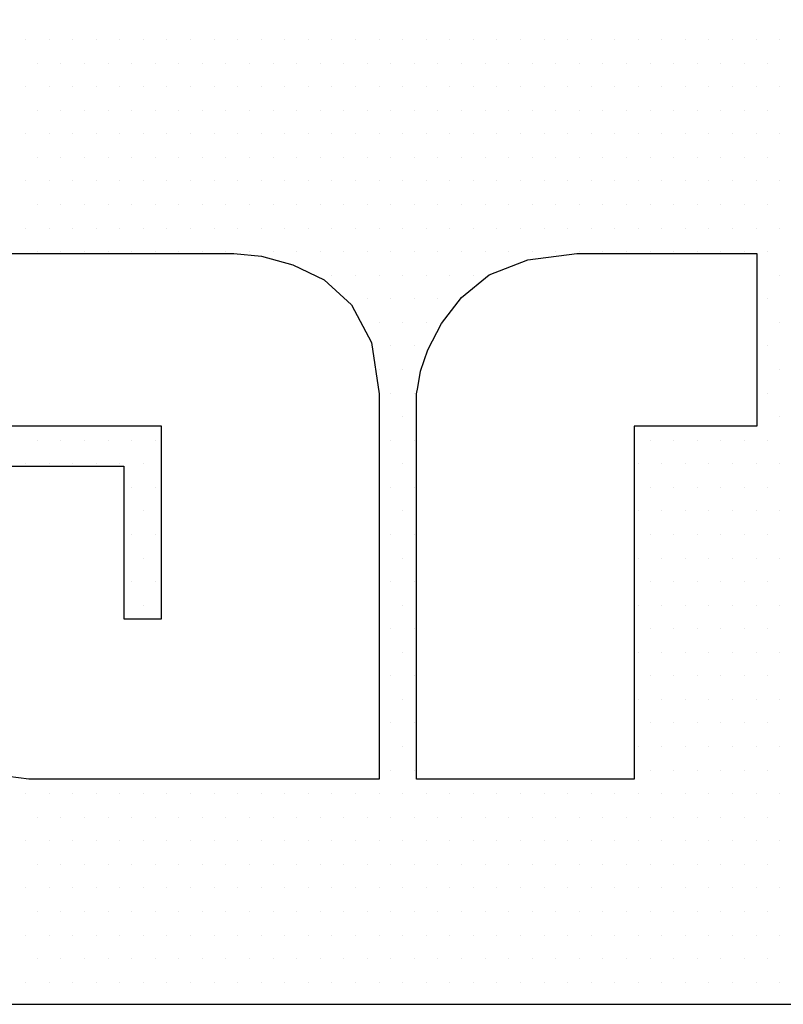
# Model space of a CAD drawing. Extents: x -71 to 52, y -13 to 68.
# Tile 54 of 81: x 32.4948 to 32.5867, y 50.2027 to 50.3212. Entities that reach past the tile are written whole.
import ezdxf

# ---------------------------------------------------------------- set-up
doc = ezdxf.new("R2010")
doc.units = 0
doc.header["$LTSCALE"] = 1.21
doc.header["$MEASUREMENT"] = 0
doc.layers.get('0').update_dxf_attribs({"linetype": 'CONTINUOUS'})
doc.layers.add('parker', color=40, linetype='CONTINUOUS')

# ---------------------------------------------------------------- blocks, each defined once
blk = doc.blocks.new('*X5')
at = {"color": 0}
for p, q in [((9.5625, 1.275), (9.5625, 1.275)), ((9.57188, 1.275), (9.57188, 1.275)), ((9.58125, 1.275), (9.58125, 1.275)), ((9.59063, 1.275), (9.59063, 1.275)), ((9.6, 1.275), (9.6, 1.275)), ((9.60938, 1.275), (9.60938, 1.275)), ((9.61875, 1.275), (9.61875, 1.275)), ((9.62813, 1.275), (9.62813, 1.275)), ((9.6375, 1.275), (9.6375, 1.275)), ((9.64688, 1.275), (9.64688, 1.275)), ((9.65625, 1.275), (9.65625, 1.275)), ((9.66563, 1.275), (9.66563, 1.275)), ((9.675, 1.275), (9.675, 1.275)), ((9.68437, 1.275), (9.68437, 1.275)), ((9.69375, 1.275), (9.69375, 1.275)), ((9.70312, 1.275), (9.70312, 1.275)), ((9.7125, 1.275), (9.7125, 1.275)), ((9.72188, 1.275), (9.72188, 1.275)), ((9.73125, 1.275), (9.73125, 1.275)), ((9.74063, 1.275), (9.74063, 1.275)), ((9.75, 1.275), (9.75, 1.275)), ((9.75938, 1.275), (9.75938, 1.275)), ((9.76875, 1.275), (9.76875, 1.275)), ((9.77813, 1.275), (9.77813, 1.275)), ((9.7875, 1.275), (9.7875, 1.275)), ((9.79688, 1.275), (9.79688, 1.275)), ((9.80625, 1.275), (9.80625, 1.275)), ((9.81562, 1.275), (9.81562, 1.275)), ((9.825, 1.275), (9.825, 1.275)), ((9.83437, 1.275), (9.83437, 1.275)), ((9.84375, 1.275), (9.84375, 1.275)), ((9.85313, 1.275), (9.85313, 1.275)), ((9.8625, 1.275), (9.8625, 1.275)), ((9.56719, 1.26562), (9.56719, 1.26562)), ((9.57656, 1.26562), (9.57656, 1.26562)), ((9.58594, 1.26562), (9.58594, 1.26562)), ((9.59531, 1.26562), (9.59531, 1.26562)), ((9.60469, 1.26562), (9.60469, 1.26562)), ((9.61406, 1.26562), (9.61406, 1.26562)), ((9.62344, 1.26562), (9.62344, 1.26562)), ((9.63281, 1.26562), (9.63281, 1.26562)), ((9.64219, 1.26562), (9.64219, 1.26562)), ((9.65156, 1.26562), (9.65156, 1.26562)), ((9.66094, 1.26562), (9.66094, 1.26562)), ((9.67031, 1.26562), (9.67031, 1.26562)), ((9.67969, 1.26562), (9.67969, 1.26562)), ((9.68906, 1.26562), (9.68906, 1.26562)), ((9.69844, 1.26562), (9.69844, 1.26562)), ((9.70781, 1.26562), (9.70781, 1.26562)), ((9.71719, 1.26562), (9.71719, 1.26562)), ((9.72656, 1.26562), (9.72656, 1.26562)), ((9.73594, 1.26562), (9.73594, 1.26562)), ((9.74531, 1.26562), (9.74531, 1.26562)), ((9.75469, 1.26562), (9.75469, 1.26562)), ((9.76406, 1.26562), (9.76406, 1.26562)), ((9.77344, 1.26562), (9.77344, 1.26562)), ((9.78281, 1.26562), (9.78281, 1.26562)), ((9.79219, 1.26562), (9.79219, 1.26562)), ((9.80156, 1.26562), (9.80156, 1.26562)), ((9.81094, 1.26562), (9.81094, 1.26562)), ((9.82031, 1.26562), (9.82031, 1.26562)), ((9.82969, 1.26562), (9.82969, 1.26562)), ((9.83906, 1.26562), (9.83906, 1.26562)), ((9.84844, 1.26562), (9.84844, 1.26562)), ((9.85781, 1.26562), (9.85781, 1.26562)), ((9.5625, 1.25625), (9.5625, 1.25625)), ((9.57188, 1.25625), (9.57188, 1.25625)), ((9.58125, 1.25625), (9.58125, 1.25625)), ((9.59063, 1.25625), (9.59063, 1.25625)), ((9.6, 1.25625), (9.6, 1.25625)), ((9.60938, 1.25625), (9.60938, 1.25625)), ((9.61875, 1.25625), (9.61875, 1.25625)), ((9.62813, 1.25625), (9.62813, 1.25625)), ((9.6375, 1.25625), (9.6375, 1.25625)), ((9.64688, 1.25625), (9.64688, 1.25625)), ((9.65625, 1.25625), (9.65625, 1.25625)), ((9.66563, 1.25625), (9.66563, 1.25625)), ((9.675, 1.25625), (9.675, 1.25625)), ((9.68437, 1.25625), (9.68437, 1.25625)), ((9.69375, 1.25625), (9.69375, 1.25625)), ((9.70312, 1.25625), (9.70312, 1.25625)), ((9.7125, 1.25625), (9.7125, 1.25625)), ((9.72188, 1.25625), (9.72188, 1.25625)), ((9.73125, 1.25625), (9.73125, 1.25625)), ((9.74063, 1.25625), (9.74063, 1.25625)), ((9.75, 1.25625), (9.75, 1.25625)), ((9.75938, 1.25625), (9.75938, 1.25625)), ((9.76875, 1.25625), (9.76875, 1.25625)), ((9.77813, 1.25625), (9.77813, 1.25625)), ((9.7875, 1.25625), (9.7875, 1.25625)), ((9.79688, 1.25625), (9.79688, 1.25625)), ((9.80625, 1.25625), (9.80625, 1.25625)), ((9.81562, 1.25625), (9.81562, 1.25625)), ((9.825, 1.25625), (9.825, 1.25625)), ((9.83437, 1.25625), (9.83437, 1.25625)), ((9.84375, 1.25625), (9.84375, 1.25625)), ((9.85313, 1.25625), (9.85313, 1.25625)), ((9.8625, 1.25625), (9.8625, 1.25625)), ((9.56719, 1.24687), (9.56719, 1.24687)), ((9.57656, 1.24687), (9.57656, 1.24687)), ((9.58594, 1.24687), (9.58594, 1.24687)), ((9.59531, 1.24687), (9.59531, 1.24687)), ((9.60469, 1.24687), (9.60469, 1.24687)), ((9.61406, 1.24687), (9.61406, 1.24687)), ((9.62344, 1.24687), (9.62344, 1.24687)), ((9.63281, 1.24687), (9.63281, 1.24687)), ((9.64219, 1.24687), (9.64219, 1.24687)), ((9.65156, 1.24687), (9.65156, 1.24687)), ((9.66094, 1.24687), (9.66094, 1.24687)), ((9.67031, 1.24687), (9.67031, 1.24687)), ((9.67969, 1.24687), (9.67969, 1.24687)), ((9.68906, 1.24687), (9.68906, 1.24687)), ((9.69844, 1.24687), (9.69844, 1.24687)), ((9.70781, 1.24687), (9.70781, 1.24687)), ((9.71719, 1.24687), (9.71719, 1.24687)), ((9.72656, 1.24687), (9.72656, 1.24687)), ((9.73594, 1.24687), (9.73594, 1.24687)), ((9.74531, 1.24687), (9.74531, 1.24687)), ((9.75469, 1.24687), (9.75469, 1.24687)), ((9.76406, 1.24687), (9.76406, 1.24687)), ((9.77344, 1.24687), (9.77344, 1.24687)), ((9.78281, 1.24687), (9.78281, 1.24687)), ((9.79219, 1.24687), (9.79219, 1.24687)), ((9.80156, 1.24687), (9.80156, 1.24687)), ((9.81094, 1.24687), (9.81094, 1.24687)), ((9.82031, 1.24687), (9.82031, 1.24687)), ((9.82969, 1.24687), (9.82969, 1.24687)), ((9.83906, 1.24687), (9.83906, 1.24687)), ((9.84844, 1.24687), (9.84844, 1.24687)), ((9.85781, 1.24687), (9.85781, 1.24687)), ((9.5625, 1.2375), (9.5625, 1.2375)), ((9.57188, 1.2375), (9.57188, 1.2375)), ((9.58125, 1.2375), (9.58125, 1.2375)), ((9.59063, 1.2375), (9.59063, 1.2375)), ((9.6, 1.2375), (9.6, 1.2375)), ((9.60938, 1.2375), (9.60938, 1.2375)), ((9.61875, 1.2375), (9.61875, 1.2375)), ((9.62813, 1.2375), (9.62813, 1.2375)), ((9.6375, 1.2375), (9.6375, 1.2375)), ((9.64688, 1.2375), (9.64688, 1.2375)), ((9.65625, 1.2375), (9.65625, 1.2375)), ((9.66563, 1.2375), (9.66563, 1.2375)), ((9.675, 1.2375), (9.675, 1.2375)), ((9.68437, 1.2375), (9.68437, 1.2375)), ((9.69375, 1.2375), (9.69375, 1.2375)), ((9.70312, 1.2375), (9.70312, 1.2375)), ((9.7125, 1.2375), (9.7125, 1.2375)), ((9.72188, 1.2375), (9.72188, 1.2375)), ((9.73125, 1.2375), (9.73125, 1.2375)), ((9.74063, 1.2375), (9.74063, 1.2375)), ((9.75, 1.2375), (9.75, 1.2375)), ((9.75938, 1.2375), (9.75938, 1.2375)), ((9.76875, 1.2375), (9.76875, 1.2375)), ((9.77813, 1.2375), (9.77813, 1.2375)), ((9.7875, 1.2375), (9.7875, 1.2375)), ((9.79688, 1.2375), (9.79688, 1.2375)), ((9.80625, 1.2375), (9.80625, 1.2375)), ((9.81562, 1.2375), (9.81562, 1.2375)), ((9.825, 1.2375), (9.825, 1.2375)), ((9.83437, 1.2375), (9.83437, 1.2375)), ((9.84375, 1.2375), (9.84375, 1.2375)), ((9.85313, 1.2375), (9.85313, 1.2375)), ((9.8625, 1.2375), (9.8625, 1.2375)), ((9.56719, 1.22812), (9.56719, 1.22812)), ((9.57656, 1.22812), (9.57656, 1.22812)), ((9.58594, 1.22812), (9.58594, 1.22812)), ((9.59531, 1.22812), (9.59531, 1.22812)), ((9.60469, 1.22812), (9.60469, 1.22812)), ((9.61406, 1.22812), (9.61406, 1.22812)), ((9.62344, 1.22812), (9.62344, 1.22812)), ((9.63281, 1.22812), (9.63281, 1.22812)), ((9.64219, 1.22812), (9.64219, 1.22812)), ((9.65156, 1.22812), (9.65156, 1.22812)), ((9.66094, 1.22812), (9.66094, 1.22812)), ((9.67031, 1.22812), (9.67031, 1.22812)), ((9.67969, 1.22812), (9.67969, 1.22812)), ((9.68906, 1.22812), (9.68906, 1.22812)), ((9.69844, 1.22812), (9.69844, 1.22812)), ((9.70781, 1.22812), (9.70781, 1.22812)), ((9.71719, 1.22812), (9.71719, 1.22812)), ((9.72656, 1.22812), (9.72656, 1.22812)), ((9.73594, 1.22812), (9.73594, 1.22812)), ((9.74531, 1.22812), (9.74531, 1.22812)), ((9.75469, 1.22812), (9.75469, 1.22812)), ((9.76406, 1.22812), (9.76406, 1.22812)), ((9.77344, 1.22812), (9.77344, 1.22812)), ((9.78281, 1.22812), (9.78281, 1.22812)), ((9.79219, 1.22812), (9.79219, 1.22812)), ((9.80156, 1.22812), (9.80156, 1.22812)), ((9.81094, 1.22812), (9.81094, 1.22812)), ((9.82031, 1.22812), (9.82031, 1.22812)), ((9.82969, 1.22812), (9.82969, 1.22812)), ((9.83906, 1.22812), (9.83906, 1.22812)), ((9.84844, 1.22812), (9.84844, 1.22812)), ((9.85781, 1.22812), (9.85781, 1.22812)), ((9.5625, 1.21875), (9.5625, 1.21875)), ((9.57188, 1.21875), (9.57188, 1.21875)), ((9.58125, 1.21875), (9.58125, 1.21875)), ((9.59063, 1.21875), (9.59063, 1.21875)), ((9.6, 1.21875), (9.6, 1.21875)), ((9.60938, 1.21875), (9.60938, 1.21875)), ((9.61875, 1.21875), (9.61875, 1.21875)), ((9.62813, 1.21875), (9.62813, 1.21875)), ((9.6375, 1.21875), (9.6375, 1.21875)), ((9.64688, 1.21875), (9.64688, 1.21875)), ((9.65625, 1.21875), (9.65625, 1.21875)), ((9.66563, 1.21875), (9.66563, 1.21875)), ((9.675, 1.21875), (9.675, 1.21875)), ((9.68437, 1.21875), (9.68437, 1.21875)), ((9.69375, 1.21875), (9.69375, 1.21875)), ((9.70312, 1.21875), (9.70312, 1.21875)), ((9.7125, 1.21875), (9.7125, 1.21875)), ((9.72188, 1.21875), (9.72188, 1.21875)), ((9.73125, 1.21875), (9.73125, 1.21875)), ((9.74063, 1.21875), (9.74063, 1.21875)), ((9.75, 1.21875), (9.75, 1.21875)), ((9.75938, 1.21875), (9.75938, 1.21875)), ((9.76875, 1.21875), (9.76875, 1.21875)), ((9.77813, 1.21875), (9.77813, 1.21875)), ((9.7875, 1.21875), (9.7875, 1.21875)), ((9.79688, 1.21875), (9.79688, 1.21875)), ((9.80625, 1.21875), (9.80625, 1.21875)), ((9.81562, 1.21875), (9.81562, 1.21875)), ((9.825, 1.21875), (9.825, 1.21875)), ((9.83437, 1.21875), (9.83437, 1.21875)), ((9.84375, 1.21875), (9.84375, 1.21875)), ((9.85313, 1.21875), (9.85313, 1.21875)), ((9.8625, 1.21875), (9.8625, 1.21875)), ((9.56719, 1.20937), (9.56719, 1.20937)), ((9.57656, 1.20937), (9.57656, 1.20937)), ((9.58594, 1.20937), (9.58594, 1.20937)), ((9.59531, 1.20937), (9.59531, 1.20937)), ((9.60469, 1.20937), (9.60469, 1.20937)), ((9.61406, 1.20937), (9.61406, 1.20937)), ((9.62344, 1.20937), (9.62344, 1.20937)), ((9.63281, 1.20937), (9.63281, 1.20937)), ((9.64219, 1.20937), (9.64219, 1.20937)), ((9.65156, 1.20937), (9.65156, 1.20937)), ((9.66094, 1.20937), (9.66094, 1.20937)), ((9.67031, 1.20937), (9.67031, 1.20937)), ((9.67969, 1.20937), (9.67969, 1.20937)), ((9.68906, 1.20937), (9.68906, 1.20937)), ((9.69844, 1.20937), (9.69844, 1.20937)), ((9.70781, 1.20937), (9.70781, 1.20937)), ((9.71719, 1.20937), (9.71719, 1.20937)), ((9.72656, 1.20937), (9.72656, 1.20937)), ((9.73594, 1.20937), (9.73594, 1.20937)), ((9.74531, 1.20937), (9.74531, 1.20937)), ((9.75469, 1.20937), (9.75469, 1.20937)), ((9.76406, 1.20937), (9.76406, 1.20937)), ((9.77344, 1.20937), (9.77344, 1.20937)), ((9.78281, 1.20937), (9.78281, 1.20937)), ((9.79219, 1.20937), (9.79219, 1.20937)), ((9.80156, 1.20937), (9.80156, 1.20937)), ((9.81094, 1.20937), (9.81094, 1.20937)), ((9.82031, 1.20937), (9.82031, 1.20937)), ((9.82969, 1.20937), (9.82969, 1.20937)), ((9.83906, 1.20937), (9.83906, 1.20937)), ((9.84844, 1.20937), (9.84844, 1.20937)), ((9.85781, 1.20937), (9.85781, 1.20937)), ((9.5625, 1.2), (9.5625, 1.2)), ((9.57188, 1.2), (9.57188, 1.2)), ((9.58125, 1.2), (9.58125, 1.2)), ((9.59063, 1.2), (9.59063, 1.2)), ((9.6, 1.2), (9.6, 1.2)), ((9.60938, 1.2), (9.60938, 1.2)), ((9.61875, 1.2), (9.61875, 1.2)), ((9.62813, 1.2), (9.62813, 1.2)), ((9.6375, 1.2), (9.6375, 1.2)), ((9.64688, 1.2), (9.64688, 1.2)), ((9.65625, 1.2), (9.65625, 1.2)), ((9.66563, 1.2), (9.66563, 1.2)), ((9.675, 1.2), (9.675, 1.2)), ((9.68437, 1.2), (9.68437, 1.2)), ((9.69375, 1.2), (9.69375, 1.2)), ((9.70312, 1.2), (9.70312, 1.2)), ((9.7125, 1.2), (9.7125, 1.2)), ((9.72188, 1.2), (9.72188, 1.2)), ((9.73125, 1.2), (9.73125, 1.2)), ((9.74063, 1.2), (9.74063, 1.2)), ((9.75, 1.2), (9.75, 1.2)), ((9.75938, 1.2), (9.75938, 1.2)), ((9.76875, 1.2), (9.76875, 1.2)), ((9.77813, 1.2), (9.77813, 1.2)), ((9.7875, 1.2), (9.7875, 1.2)), ((9.79688, 1.2), (9.79688, 1.2)), ((9.80625, 1.2), (9.80625, 1.2)), ((9.81562, 1.2), (9.81562, 1.2)), ((9.825, 1.2), (9.825, 1.2)), ((9.83437, 1.2), (9.83437, 1.2)), ((9.84375, 1.2), (9.84375, 1.2)), ((9.85313, 1.2), (9.85313, 1.2)), ((9.8625, 1.2), (9.8625, 1.2)), ((9.56719, 1.19063), (9.56719, 1.19063)), ((9.57656, 1.19063), (9.57656, 1.19063)), ((9.58594, 1.19063), (9.58594, 1.19063)), ((9.59531, 1.19063), (9.59531, 1.19063)), ((9.60469, 1.19063), (9.60469, 1.19063)), ((9.61406, 1.19063), (9.61406, 1.19063)), ((9.62344, 1.19063), (9.62344, 1.19063)), ((9.63281, 1.19063), (9.63281, 1.19063)), ((9.64219, 1.19063), (9.64219, 1.19063)), ((9.65156, 1.19063), (9.65156, 1.19063)), ((9.66094, 1.19063), (9.66094, 1.19063)), ((9.67031, 1.19063), (9.67031, 1.19063)), ((9.67969, 1.19063), (9.67969, 1.19063)), ((9.68906, 1.19063), (9.68906, 1.19063)), ((9.69844, 1.19063), (9.69844, 1.19063)), ((9.70781, 1.19063), (9.70781, 1.19063)), ((9.71719, 1.19063), (9.71719, 1.19063)), ((9.72656, 1.19063), (9.72656, 1.19063)), ((9.73594, 1.19063), (9.73594, 1.19063)), ((9.74531, 1.19063), (9.74531, 1.19063)), ((9.75469, 1.19063), (9.75469, 1.19063)), ((9.76406, 1.19063), (9.76406, 1.19063)), ((9.77344, 1.19063), (9.77344, 1.19063)), ((9.78281, 1.19063), (9.78281, 1.19063)), ((9.79219, 1.19063), (9.79219, 1.19063)), ((9.80156, 1.19063), (9.80156, 1.19063)), ((9.81094, 1.19063), (9.81094, 1.19063)), ((9.82031, 1.19063), (9.82031, 1.19063)), ((9.82969, 1.19063), (9.82969, 1.19063)), ((9.83906, 1.19063), (9.83906, 1.19063)), ((9.84844, 1.19063), (9.84844, 1.19063)), ((9.85781, 1.19063), (9.85781, 1.19063)), ((9.68437, 1.18125), (9.68437, 1.18125)), ((9.69375, 1.18125), (9.69375, 1.18125)), ((9.70312, 1.18125), (9.70312, 1.18125)), ((9.7125, 1.18125), (9.7125, 1.18125)), ((9.72188, 1.18125), (9.72188, 1.18125)), ((9.73125, 1.18125), (9.73125, 1.18125)), ((9.74063, 1.18125), (9.74063, 1.18125)), ((9.8625, 1.18125), (9.8625, 1.18125)), ((9.69844, 1.17188), (9.69844, 1.17188)), ((9.70781, 1.17188), (9.70781, 1.17188)), ((9.71719, 1.17188), (9.71719, 1.17188)), ((9.72656, 1.17188), (9.72656, 1.17188)), ((9.85781, 1.17188), (9.85781, 1.17188)), ((9.70312, 1.1625), (9.70312, 1.1625)), ((9.7125, 1.1625), (9.7125, 1.1625)), ((9.72188, 1.1625), (9.72188, 1.1625)), ((9.8625, 1.1625), (9.8625, 1.1625)), ((9.70781, 1.15312), (9.70781, 1.15312)), ((9.71719, 1.15312), (9.71719, 1.15312)), ((9.85781, 1.15312), (9.85781, 1.15312)), ((9.70312, 1.14375), (9.70312, 1.14375)), ((9.7125, 1.14375), (9.7125, 1.14375)), ((9.8625, 1.14375), (9.8625, 1.14375)), ((9.70781, 1.13437), (9.70781, 1.13437)), ((9.71719, 1.13437), (9.71719, 1.13437)), ((9.85781, 1.13437), (9.85781, 1.13437)), ((9.7125, 1.125), (9.7125, 1.125)), ((9.8625, 1.125), (9.8625, 1.125)), ((9.56719, 1.11562), (9.56719, 1.11562)), ((9.57656, 1.11562), (9.57656, 1.11562)), ((9.58594, 1.11562), (9.58594, 1.11562)), ((9.59531, 1.11562), (9.59531, 1.11562)), ((9.60469, 1.11562), (9.60469, 1.11562)), ((9.61406, 1.11562), (9.61406, 1.11562)), ((9.70781, 1.11562), (9.70781, 1.11562)), ((9.71719, 1.11562), (9.71719, 1.11562)), ((9.81094, 1.11562), (9.81094, 1.11562)), ((9.82031, 1.11562), (9.82031, 1.11562)), ((9.82969, 1.11562), (9.82969, 1.11562)), ((9.83906, 1.11562), (9.83906, 1.11562)), ((9.84844, 1.11562), (9.84844, 1.11562)), ((9.85781, 1.11562), (9.85781, 1.11562)), ((9.5625, 1.10625), (9.5625, 1.10625)), ((9.57188, 1.10625), (9.57188, 1.10625)), ((9.58125, 1.10625), (9.58125, 1.10625)), ((9.59063, 1.10625), (9.59063, 1.10625)), ((9.6, 1.10625), (9.6, 1.10625)), ((9.60938, 1.10625), (9.60938, 1.10625)), ((9.7125, 1.10625), (9.7125, 1.10625)), ((9.80625, 1.10625), (9.80625, 1.10625)), ((9.81562, 1.10625), (9.81562, 1.10625)), ((9.825, 1.10625), (9.825, 1.10625)), ((9.83437, 1.10625), (9.83437, 1.10625)), ((9.84375, 1.10625), (9.84375, 1.10625)), ((9.85313, 1.10625), (9.85313, 1.10625)), ((9.8625, 1.10625), (9.8625, 1.10625)), ((9.60469, 1.09688), (9.60469, 1.09688)), ((9.61406, 1.09688), (9.61406, 1.09688)), ((9.70781, 1.09688), (9.70781, 1.09688)), ((9.71719, 1.09688), (9.71719, 1.09688)), ((9.81094, 1.09688), (9.81094, 1.09688)), ((9.82031, 1.09688), (9.82031, 1.09688)), ((9.82969, 1.09688), (9.82969, 1.09688)), ((9.83906, 1.09688), (9.83906, 1.09688)), ((9.84844, 1.09688), (9.84844, 1.09688)), ((9.85781, 1.09688), (9.85781, 1.09688)), ((9.60938, 1.0875), (9.60938, 1.0875)), ((9.7125, 1.0875), (9.7125, 1.0875)), ((9.80625, 1.0875), (9.80625, 1.0875)), ((9.81562, 1.0875), (9.81562, 1.0875)), ((9.825, 1.0875), (9.825, 1.0875)), ((9.83437, 1.0875), (9.83437, 1.0875)), ((9.84375, 1.0875), (9.84375, 1.0875)), ((9.85313, 1.0875), (9.85313, 1.0875)), ((9.8625, 1.0875), (9.8625, 1.0875)), ((9.60469, 1.07812), (9.60469, 1.07812)), ((9.61406, 1.07812), (9.61406, 1.07812)), ((9.70781, 1.07812), (9.70781, 1.07812)), ((9.71719, 1.07812), (9.71719, 1.07812)), ((9.81094, 1.07812), (9.81094, 1.07812)), ((9.82031, 1.07812), (9.82031, 1.07812)), ((9.82969, 1.07812), (9.82969, 1.07812)), ((9.83906, 1.07812), (9.83906, 1.07812)), ((9.84844, 1.07812), (9.84844, 1.07812)), ((9.85781, 1.07812), (9.85781, 1.07812)), ((9.60938, 1.06875), (9.60938, 1.06875)), ((9.7125, 1.06875), (9.7125, 1.06875)), ((9.80625, 1.06875), (9.80625, 1.06875)), ((9.81562, 1.06875), (9.81562, 1.06875)), ((9.825, 1.06875), (9.825, 1.06875)), ((9.83437, 1.06875), (9.83437, 1.06875)), ((9.84375, 1.06875), (9.84375, 1.06875)), ((9.85313, 1.06875), (9.85313, 1.06875)), ((9.8625, 1.06875), (9.8625, 1.06875)), ((9.60469, 1.05937), (9.60469, 1.05937)), ((9.61406, 1.05937), (9.61406, 1.05937)), ((9.70781, 1.05937), (9.70781, 1.05937)), ((9.71719, 1.05937), (9.71719, 1.05937)), ((9.81094, 1.05937), (9.81094, 1.05937)), ((9.82031, 1.05937), (9.82031, 1.05937)), ((9.82969, 1.05937), (9.82969, 1.05937)), ((9.83906, 1.05937), (9.83906, 1.05937)), ((9.84844, 1.05937), (9.84844, 1.05937)), ((9.85781, 1.05937), (9.85781, 1.05937)), ((9.60938, 1.05), (9.60938, 1.05)), ((9.7125, 1.05), (9.7125, 1.05)), ((9.80625, 1.05), (9.80625, 1.05)), ((9.81562, 1.05), (9.81562, 1.05)), ((9.825, 1.05), (9.825, 1.05)), ((9.83437, 1.05), (9.83437, 1.05)), ((9.84375, 1.05), (9.84375, 1.05)), ((9.85313, 1.05), (9.85313, 1.05)), ((9.8625, 1.05), (9.8625, 1.05)), ((9.70781, 1.04062), (9.70781, 1.04062)), ((9.71719, 1.04062), (9.71719, 1.04062)), ((9.81094, 1.04062), (9.81094, 1.04062)), ((9.82031, 1.04062), (9.82031, 1.04062)), ((9.82969, 1.04062), (9.82969, 1.04062)), ((9.83906, 1.04062), (9.83906, 1.04062)), ((9.84844, 1.04062), (9.84844, 1.04062)), ((9.85781, 1.04062), (9.85781, 1.04062)), ((9.7125, 1.03125), (9.7125, 1.03125)), ((9.80625, 1.03125), (9.80625, 1.03125)), ((9.81562, 1.03125), (9.81562, 1.03125)), ((9.825, 1.03125), (9.825, 1.03125)), ((9.83437, 1.03125), (9.83437, 1.03125)), ((9.84375, 1.03125), (9.84375, 1.03125)), ((9.85313, 1.03125), (9.85313, 1.03125)), ((9.8625, 1.03125), (9.8625, 1.03125)), ((9.70781, 1.02187), (9.70781, 1.02187)), ((9.71719, 1.02187), (9.71719, 1.02187)), ((9.81094, 1.02187), (9.81094, 1.02187)), ((9.82031, 1.02187), (9.82031, 1.02187)), ((9.82969, 1.02187), (9.82969, 1.02187)), ((9.83906, 1.02187), (9.83906, 1.02187)), ((9.84844, 1.02187), (9.84844, 1.02187)), ((9.85781, 1.02187), (9.85781, 1.02187)), ((9.7125, 1.0125), (9.7125, 1.0125)), ((9.80625, 1.0125), (9.80625, 1.0125)), ((9.81562, 1.0125), (9.81562, 1.0125)), ((9.825, 1.0125), (9.825, 1.0125)), ((9.83437, 1.0125), (9.83437, 1.0125)), ((9.84375, 1.0125), (9.84375, 1.0125)), ((9.85313, 1.0125), (9.85313, 1.0125)), ((9.8625, 1.0125), (9.8625, 1.0125)), ((9.70781, 1.00313), (9.70781, 1.00313)), ((9.71719, 1.00313), (9.71719, 1.00313)), ((9.81094, 1.00313), (9.81094, 1.00313)), ((9.82031, 1.00313), (9.82031, 1.00313)), ((9.82969, 1.00313), (9.82969, 1.00313)), ((9.83906, 1.00313), (9.83906, 1.00313)), ((9.84844, 1.00313), (9.84844, 1.00313)), ((9.85781, 1.00313), (9.85781, 1.00313)), ((9.7125, 0.99375), (9.7125, 0.99375)), ((9.80625, 0.99375), (9.80625, 0.99375)), ((9.81562, 0.99375), (9.81562, 0.99375)), ((9.825, 0.99375), (9.825, 0.99375)), ((9.83437, 0.99375), (9.83437, 0.99375)), ((9.84375, 0.99375), (9.84375, 0.99375)), ((9.85313, 0.99375), (9.85313, 0.99375)), ((9.8625, 0.99375), (9.8625, 0.99375)), ((9.70781, 0.98437), (9.70781, 0.98437)), ((9.71719, 0.98437), (9.71719, 0.98437)), ((9.81094, 0.98437), (9.81094, 0.98437)), ((9.82031, 0.98437), (9.82031, 0.98437)), ((9.82969, 0.98437), (9.82969, 0.98437)), ((9.83906, 0.98437), (9.83906, 0.98437)), ((9.84844, 0.98437), (9.84844, 0.98437)), ((9.85781, 0.98437), (9.85781, 0.98437)), ((9.5625, 0.975), (9.5625, 0.975)), ((9.57188, 0.975), (9.57188, 0.975)), ((9.58125, 0.975), (9.58125, 0.975)), ((9.59063, 0.975), (9.59063, 0.975)), ((9.6, 0.975), (9.6, 0.975)), ((9.60938, 0.975), (9.60938, 0.975)), ((9.61875, 0.975), (9.61875, 0.975)), ((9.62813, 0.975), (9.62813, 0.975)), ((9.6375, 0.975), (9.6375, 0.975)), ((9.64688, 0.975), (9.64688, 0.975)), ((9.65625, 0.975), (9.65625, 0.975)), ((9.66563, 0.975), (9.66563, 0.975)), ((9.675, 0.975), (9.675, 0.975)), ((9.68437, 0.975), (9.68437, 0.975)), ((9.69375, 0.975), (9.69375, 0.975)), ((9.70312, 0.975), (9.70312, 0.975)), ((9.7125, 0.975), (9.7125, 0.975)), ((9.72188, 0.975), (9.72188, 0.975)), ((9.73125, 0.975), (9.73125, 0.975)), ((9.74063, 0.975), (9.74063, 0.975)), ((9.75, 0.975), (9.75, 0.975)), ((9.75938, 0.975), (9.75938, 0.975)), ((9.76875, 0.975), (9.76875, 0.975)), ((9.77813, 0.975), (9.77813, 0.975)), ((9.7875, 0.975), (9.7875, 0.975)), ((9.79688, 0.975), (9.79688, 0.975)), ((9.80625, 0.975), (9.80625, 0.975)), ((9.81562, 0.975), (9.81562, 0.975)), ((9.825, 0.975), (9.825, 0.975)), ((9.83437, 0.975), (9.83437, 0.975)), ((9.84375, 0.975), (9.84375, 0.975)), ((9.85313, 0.975), (9.85313, 0.975)), ((9.8625, 0.975), (9.8625, 0.975)), ((9.56719, 0.96562), (9.56719, 0.96562)), ((9.57656, 0.96562), (9.57656, 0.96562)), ((9.58594, 0.96562), (9.58594, 0.96562)), ((9.59531, 0.96562), (9.59531, 0.96562)), ((9.60469, 0.96562), (9.60469, 0.96562)), ((9.61406, 0.96562), (9.61406, 0.96562)), ((9.62344, 0.96562), (9.62344, 0.96562)), ((9.63281, 0.96562), (9.63281, 0.96562)), ((9.64219, 0.96562), (9.64219, 0.96562)), ((9.65156, 0.96562), (9.65156, 0.96562)), ((9.66094, 0.96562), (9.66094, 0.96562)), ((9.67031, 0.96562), (9.67031, 0.96562)), ((9.67969, 0.96562), (9.67969, 0.96562)), ((9.68906, 0.96562), (9.68906, 0.96562)), ((9.69844, 0.96562), (9.69844, 0.96562)), ((9.70781, 0.96562), (9.70781, 0.96562)), ((9.71719, 0.96562), (9.71719, 0.96562)), ((9.72656, 0.96562), (9.72656, 0.96562)), ((9.73594, 0.96562), (9.73594, 0.96562)), ((9.74531, 0.96562), (9.74531, 0.96562)), ((9.75469, 0.96562), (9.75469, 0.96562)), ((9.76406, 0.96562), (9.76406, 0.96562)), ((9.77344, 0.96562), (9.77344, 0.96562)), ((9.78281, 0.96562), (9.78281, 0.96562)), ((9.79219, 0.96562), (9.79219, 0.96562)), ((9.80156, 0.96562), (9.80156, 0.96562)), ((9.81094, 0.96562), (9.81094, 0.96562)), ((9.82031, 0.96562), (9.82031, 0.96562)), ((9.82969, 0.96562), (9.82969, 0.96562)), ((9.83906, 0.96562), (9.83906, 0.96562)), ((9.84844, 0.96562), (9.84844, 0.96562)), ((9.85781, 0.96562), (9.85781, 0.96562)), ((9.5625, 0.95625), (9.5625, 0.95625)), ((9.57188, 0.95625), (9.57188, 0.95625)), ((9.58125, 0.95625), (9.58125, 0.95625)), ((9.59063, 0.95625), (9.59063, 0.95625)), ((9.6, 0.95625), (9.6, 0.95625)), ((9.60938, 0.95625), (9.60938, 0.95625)), ((9.61875, 0.95625), (9.61875, 0.95625)), ((9.62813, 0.95625), (9.62813, 0.95625)), ((9.6375, 0.95625), (9.6375, 0.95625)), ((9.64688, 0.95625), (9.64688, 0.95625)), ((9.65625, 0.95625), (9.65625, 0.95625)), ((9.66563, 0.95625), (9.66563, 0.95625)), ((9.675, 0.95625), (9.675, 0.95625)), ((9.68437, 0.95625), (9.68437, 0.95625)), ((9.69375, 0.95625), (9.69375, 0.95625)), ((9.70312, 0.95625), (9.70312, 0.95625)), ((9.7125, 0.95625), (9.7125, 0.95625)), ((9.72188, 0.95625), (9.72188, 0.95625)), ((9.73125, 0.95625), (9.73125, 0.95625)), ((9.74063, 0.95625), (9.74063, 0.95625)), ((9.75, 0.95625), (9.75, 0.95625)), ((9.75938, 0.95625), (9.75938, 0.95625)), ((9.76875, 0.95625), (9.76875, 0.95625)), ((9.77813, 0.95625), (9.77813, 0.95625)), ((9.7875, 0.95625), (9.7875, 0.95625)), ((9.79688, 0.95625), (9.79688, 0.95625)), ((9.80625, 0.95625), (9.80625, 0.95625)), ((9.81562, 0.95625), (9.81562, 0.95625)), ((9.825, 0.95625), (9.825, 0.95625)), ((9.83437, 0.95625), (9.83437, 0.95625)), ((9.84375, 0.95625), (9.84375, 0.95625)), ((9.85313, 0.95625), (9.85313, 0.95625)), ((9.8625, 0.95625), (9.8625, 0.95625)), ((9.56719, 0.94688), (9.56719, 0.94688)), ((9.57656, 0.94688), (9.57656, 0.94688)), ((9.58594, 0.94688), (9.58594, 0.94688)), ((9.59531, 0.94688), (9.59531, 0.94688)), ((9.60469, 0.94688), (9.60469, 0.94688)), ((9.61406, 0.94688), (9.61406, 0.94688)), ((9.62344, 0.94688), (9.62344, 0.94688)), ((9.63281, 0.94688), (9.63281, 0.94688)), ((9.64219, 0.94688), (9.64219, 0.94688)), ((9.65156, 0.94688), (9.65156, 0.94688)), ((9.66094, 0.94688), (9.66094, 0.94688)), ((9.67031, 0.94688), (9.67031, 0.94688)), ((9.67969, 0.94688), (9.67969, 0.94688)), ((9.68906, 0.94688), (9.68906, 0.94688)), ((9.69844, 0.94688), (9.69844, 0.94688)), ((9.70781, 0.94688), (9.70781, 0.94688)), ((9.71719, 0.94688), (9.71719, 0.94688)), ((9.72656, 0.94688), (9.72656, 0.94688)), ((9.73594, 0.94688), (9.73594, 0.94688)), ((9.74531, 0.94688), (9.74531, 0.94688)), ((9.75469, 0.94688), (9.75469, 0.94688)), ((9.76406, 0.94688), (9.76406, 0.94688)), ((9.77344, 0.94688), (9.77344, 0.94688)), ((9.78281, 0.94688), (9.78281, 0.94688)), ((9.79219, 0.94688), (9.79219, 0.94688)), ((9.80156, 0.94688), (9.80156, 0.94688)), ((9.81094, 0.94688), (9.81094, 0.94688)), ((9.82031, 0.94688), (9.82031, 0.94688)), ((9.82969, 0.94688), (9.82969, 0.94688)), ((9.83906, 0.94688), (9.83906, 0.94688)), ((9.84844, 0.94688), (9.84844, 0.94688)), ((9.85781, 0.94688), (9.85781, 0.94688)), ((9.5625, 0.9375), (9.5625, 0.9375)), ((9.57188, 0.9375), (9.57188, 0.9375)), ((9.58125, 0.9375), (9.58125, 0.9375)), ((9.59063, 0.9375), (9.59063, 0.9375)), ((9.6, 0.9375), (9.6, 0.9375)), ((9.60938, 0.9375), (9.60938, 0.9375)), ((9.61875, 0.9375), (9.61875, 0.9375)), ((9.62813, 0.9375), (9.62813, 0.9375)), ((9.6375, 0.9375), (9.6375, 0.9375)), ((9.64688, 0.9375), (9.64688, 0.9375)), ((9.65625, 0.9375), (9.65625, 0.9375)), ((9.66563, 0.9375), (9.66563, 0.9375)), ((9.675, 0.9375), (9.675, 0.9375)), ((9.68437, 0.9375), (9.68437, 0.9375)), ((9.69375, 0.9375), (9.69375, 0.9375)), ((9.70312, 0.9375), (9.70312, 0.9375)), ((9.7125, 0.9375), (9.7125, 0.9375)), ((9.72188, 0.9375), (9.72188, 0.9375)), ((9.73125, 0.9375), (9.73125, 0.9375)), ((9.74063, 0.9375), (9.74063, 0.9375)), ((9.75, 0.9375), (9.75, 0.9375)), ((9.75938, 0.9375), (9.75938, 0.9375)), ((9.76875, 0.9375), (9.76875, 0.9375)), ((9.77813, 0.9375), (9.77813, 0.9375)), ((9.7875, 0.9375), (9.7875, 0.9375)), ((9.79688, 0.9375), (9.79688, 0.9375)), ((9.80625, 0.9375), (9.80625, 0.9375)), ((9.81562, 0.9375), (9.81562, 0.9375)), ((9.825, 0.9375), (9.825, 0.9375)), ((9.83437, 0.9375), (9.83437, 0.9375)), ((9.84375, 0.9375), (9.84375, 0.9375)), ((9.85313, 0.9375), (9.85313, 0.9375)), ((9.8625, 0.9375), (9.8625, 0.9375)), ((9.56719, 0.92812), (9.56719, 0.92812)), ((9.57656, 0.92812), (9.57656, 0.92812)), ((9.58594, 0.92812), (9.58594, 0.92812)), ((9.59531, 0.92812), (9.59531, 0.92812)), ((9.60469, 0.92812), (9.60469, 0.92812)), ((9.61406, 0.92812), (9.61406, 0.92812)), ((9.62344, 0.92812), (9.62344, 0.92812)), ((9.63281, 0.92812), (9.63281, 0.92812)), ((9.64219, 0.92812), (9.64219, 0.92812)), ((9.65156, 0.92812), (9.65156, 0.92812)), ((9.66094, 0.92812), (9.66094, 0.92812)), ((9.67031, 0.92812), (9.67031, 0.92812)), ((9.67969, 0.92812), (9.67969, 0.92812)), ((9.68906, 0.92812), (9.68906, 0.92812)), ((9.69844, 0.92812), (9.69844, 0.92812)), ((9.70781, 0.92812), (9.70781, 0.92812)), ((9.71719, 0.92812), (9.71719, 0.92812)), ((9.72656, 0.92812), (9.72656, 0.92812)), ((9.73594, 0.92812), (9.73594, 0.92812)), ((9.74531, 0.92812), (9.74531, 0.92812)), ((9.75469, 0.92812), (9.75469, 0.92812)), ((9.76406, 0.92812), (9.76406, 0.92812)), ((9.77344, 0.92812), (9.77344, 0.92812)), ((9.78281, 0.92812), (9.78281, 0.92812)), ((9.79219, 0.92812), (9.79219, 0.92812)), ((9.80156, 0.92812), (9.80156, 0.92812)), ((9.81094, 0.92812), (9.81094, 0.92812)), ((9.82031, 0.92812), (9.82031, 0.92812)), ((9.82969, 0.92812), (9.82969, 0.92812)), ((9.83906, 0.92812), (9.83906, 0.92812)), ((9.84844, 0.92812), (9.84844, 0.92812)), ((9.85781, 0.92812), (9.85781, 0.92812)), ((9.5625, 0.91875), (9.5625, 0.91875)), ((9.57188, 0.91875), (9.57188, 0.91875)), ((9.58125, 0.91875), (9.58125, 0.91875)), ((9.59063, 0.91875), (9.59063, 0.91875)), ((9.6, 0.91875), (9.6, 0.91875)), ((9.60938, 0.91875), (9.60938, 0.91875)), ((9.61875, 0.91875), (9.61875, 0.91875)), ((9.62813, 0.91875), (9.62813, 0.91875)), ((9.6375, 0.91875), (9.6375, 0.91875)), ((9.64688, 0.91875), (9.64688, 0.91875)), ((9.65625, 0.91875), (9.65625, 0.91875)), ((9.66563, 0.91875), (9.66563, 0.91875)), ((9.675, 0.91875), (9.675, 0.91875)), ((9.68437, 0.91875), (9.68437, 0.91875)), ((9.69375, 0.91875), (9.69375, 0.91875)), ((9.70312, 0.91875), (9.70312, 0.91875)), ((9.7125, 0.91875), (9.7125, 0.91875)), ((9.72188, 0.91875), (9.72188, 0.91875)), ((9.73125, 0.91875), (9.73125, 0.91875)), ((9.74063, 0.91875), (9.74063, 0.91875)), ((9.75, 0.91875), (9.75, 0.91875)), ((9.75938, 0.91875), (9.75938, 0.91875)), ((9.76875, 0.91875), (9.76875, 0.91875)), ((9.77813, 0.91875), (9.77813, 0.91875)), ((9.7875, 0.91875), (9.7875, 0.91875)), ((9.79688, 0.91875), (9.79688, 0.91875)), ((9.80625, 0.91875), (9.80625, 0.91875)), ((9.81562, 0.91875), (9.81562, 0.91875)), ((9.825, 0.91875), (9.825, 0.91875)), ((9.83437, 0.91875), (9.83437, 0.91875)), ((9.84375, 0.91875), (9.84375, 0.91875)), ((9.85313, 0.91875), (9.85313, 0.91875)), ((9.8625, 0.91875), (9.8625, 0.91875)), ((9.56719, 0.90938), (9.56719, 0.90938)), ((9.57656, 0.90938), (9.57656, 0.90938)), ((9.58594, 0.90938), (9.58594, 0.90938)), ((9.59531, 0.90938), (9.59531, 0.90938)), ((9.60469, 0.90938), (9.60469, 0.90938)), ((9.61406, 0.90938), (9.61406, 0.90938)), ((9.62344, 0.90938), (9.62344, 0.90938)), ((9.63281, 0.90938), (9.63281, 0.90938)), ((9.64219, 0.90938), (9.64219, 0.90938)), ((9.65156, 0.90938), (9.65156, 0.90938)), ((9.66094, 0.90938), (9.66094, 0.90938)), ((9.67031, 0.90938), (9.67031, 0.90938)), ((9.67969, 0.90938), (9.67969, 0.90938)), ((9.68906, 0.90938), (9.68906, 0.90938)), ((9.69844, 0.90938), (9.69844, 0.90938)), ((9.70781, 0.90938), (9.70781, 0.90938)), ((9.71719, 0.90938), (9.71719, 0.90938)), ((9.72656, 0.90938), (9.72656, 0.90938)), ((9.73594, 0.90938), (9.73594, 0.90938)), ((9.74531, 0.90938), (9.74531, 0.90938)), ((9.75469, 0.90938), (9.75469, 0.90938)), ((9.76406, 0.90938), (9.76406, 0.90938)), ((9.77344, 0.90938), (9.77344, 0.90938)), ((9.78281, 0.90938), (9.78281, 0.90938)), ((9.79219, 0.90938), (9.79219, 0.90938)), ((9.80156, 0.90938), (9.80156, 0.90938)), ((9.81094, 0.90938), (9.81094, 0.90938)), ((9.82031, 0.90938), (9.82031, 0.90938)), ((9.82969, 0.90938), (9.82969, 0.90938)), ((9.83906, 0.90938), (9.83906, 0.90938)), ((9.84844, 0.90938), (9.84844, 0.90938)), ((9.85781, 0.90938), (9.85781, 0.90938)), ((9.5625, 0.9), (9.5625, 0.9)), ((9.57188, 0.9), (9.57188, 0.9)), ((9.58125, 0.9), (9.58125, 0.9)), ((9.59063, 0.9), (9.59063, 0.9)), ((9.6, 0.9), (9.6, 0.9)), ((9.60938, 0.9), (9.60938, 0.9)), ((9.61875, 0.9), (9.61875, 0.9)), ((9.62813, 0.9), (9.62813, 0.9)), ((9.6375, 0.9), (9.6375, 0.9)), ((9.64688, 0.9), (9.64688, 0.9)), ((9.65625, 0.9), (9.65625, 0.9)), ((9.66563, 0.9), (9.66563, 0.9)), ((9.675, 0.9), (9.675, 0.9)), ((9.68437, 0.9), (9.68437, 0.9)), ((9.69375, 0.9), (9.69375, 0.9)), ((9.70312, 0.9), (9.70312, 0.9)), ((9.7125, 0.9), (9.7125, 0.9)), ((9.72188, 0.9), (9.72188, 0.9)), ((9.73125, 0.9), (9.73125, 0.9)), ((9.74063, 0.9), (9.74063, 0.9)), ((9.75, 0.9), (9.75, 0.9)), ((9.75938, 0.9), (9.75938, 0.9)), ((9.76875, 0.9), (9.76875, 0.9)), ((9.77813, 0.9), (9.77813, 0.9)), ((9.7875, 0.9), (9.7875, 0.9)), ((9.79688, 0.9), (9.79688, 0.9)), ((9.80625, 0.9), (9.80625, 0.9)), ((9.81562, 0.9), (9.81562, 0.9)), ((9.825, 0.9), (9.825, 0.9)), ((9.83437, 0.9), (9.83437, 0.9)), ((9.84375, 0.9), (9.84375, 0.9)), ((9.85313, 0.9), (9.85313, 0.9)), ((9.8625, 0.9), (9.8625, 0.9))]:
    blk.add_line(p, q, dxfattribs=at)

msp = doc.modelspace()

# ---------------------------------------------------------------- linework, layer by layer
at = {"layer": 'parker'}
for points in [[(32.30838, 50.37611), (32.76048, 50.37611), (32.76048, 50.20273), (32.30838, 50.20273), (32.30838, 50.27287), (32.44082, 50.27287), (32.44082, 50.29303), (32.30838, 50.29303), (32.30838, 50.37611), (32.30838, 50.37611)], [(32.48476, 50.29303), (32.51727, 50.29303), (32.51817, 50.29303), (32.52058, 50.29303), (32.52389, 50.29273), (32.52765, 50.29168), (32.53142, 50.28987), (32.53473, 50.28686), (32.53714, 50.28235), (32.53804, 50.27618), (32.53804, 50.27242), (32.53804, 50.2685), (32.53804, 50.26459), (32.53804, 50.26068), (32.53804, 50.25676), (32.53804, 50.25285), (32.53804, 50.24924), (32.53804, 50.24563), (32.53804, 50.24232), (32.53804, 50.23931), (32.53804, 50.2366), (32.53804, 50.23434), (32.53804, 50.23238), (32.53804, 50.23103), (32.53804, 50.23013), (32.53804, 50.22982), (32.49951, 50.22982), (32.49846, 50.22982), (32.4959, 50.22982), (32.49214, 50.23028)], [(32.58349, 50.29303), (32.58349, 50.27227), (32.56874, 50.27227), (32.56874, 50.22982), (32.54255, 50.22982), (32.54255, 50.27618), (32.5427, 50.27693), (32.54301, 50.27889), (32.54391, 50.28145), (32.54556, 50.28461), (32.54797, 50.28777), (32.55128, 50.29048), (32.55595, 50.29228), (32.56182, 50.29303), (32.56272, 50.29303), (32.56528, 50.29303), (32.56874, 50.29303), (32.57265, 50.29303), (32.57657, 50.29303), (32.58018, 50.29303), (32.58259, 50.29303), (32.58349, 50.29303), (32.58349, 50.29303)], [(32.49379, 50.26745), (32.4971, 50.26745), (32.49951, 50.26745), (32.50734, 50.26745), (32.50734, 50.24909), (32.51185, 50.24909), (32.51185, 50.27227), (32.48476, 50.27227)]]:
    msp.add_lwpolyline(points, dxfattribs=at)

# ---------------------------------------------------------------- block references
at = {"layer": 'parker', "xscale": 0.3024000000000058, "yscale": 0.3023999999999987, "zscale": 0.3024}
msp.add_blockref('*X5', (29.60381, 49.93323), dxfattribs=at)

doc.saveas('drawing.dxf')
